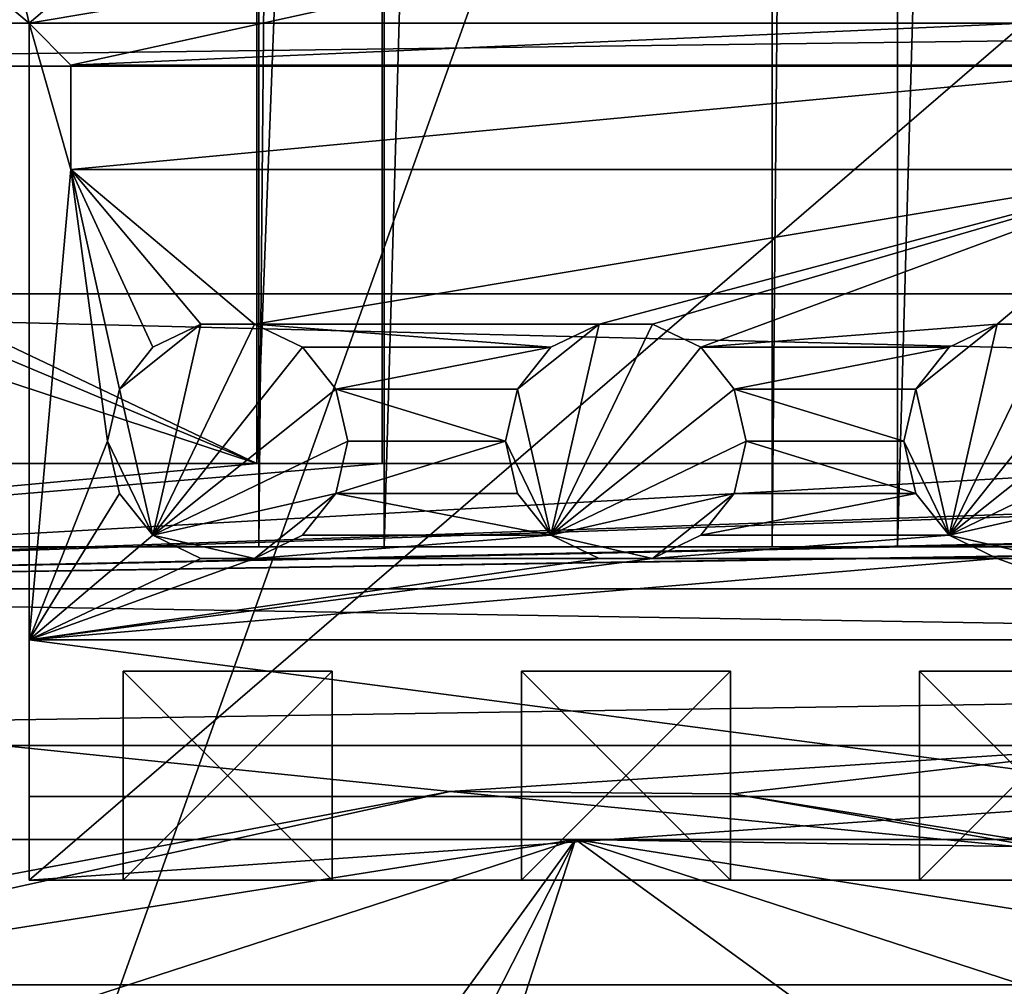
# Model space of a CAD drawing. Extents: x -3 to 104, y -79 to 161.
# Tile 32 of 203: x 15 to 25, y -4 to 5. Entities that reach past the tile are written whole.
import ezdxf

# ---------------------------------------------------------------- set-up
doc = ezdxf.new("R2010")
doc.units = 0
doc.header["$MEASUREMENT"] = 0

msp = doc.modelspace()

# ---------------------------------------------------------------- linework, layer by layer
for points in [[(17.620001, 130, -10.3), (13.91, 0, -10.3), (13.91, 130, -10.3)], [(17.620001, 0, -10.3), (13.91, 0, -10.3), (17.620001, 130, -10.3)], [(17.620001, 0, -71.599998), (17.620001, 130, -71.599998), (18.82, 130, -71.599998)], [(18.82, 0, -71.599998), (17.620001, 0, -71.599998), (18.82, 130, -71.599998)], [(17.620001, 130, -71.599998), (17.620001, 0, -10.3), (17.620001, 130, -10.3)], [(17.620001, 0, -71.599998), (17.620001, 0, -10.3), (17.620001, 130, -71.599998)], [(22.530001, 130, -10.3), (18.82, 0, -10.3), (18.82, 130, -10.3)], [(22.530001, 0, -10.3), (18.82, 0, -10.3), (22.530001, 130, -10.3)], [(18.82, 130, -10.3), (18.82, 0, -71.599998), (18.82, 130, -71.599998)], [(18.82, 0, -10.3), (18.82, 0, -71.599998), (18.82, 130, -10.3)], [(22.530001, 0, -71.599998), (22.530001, 130, -71.599998), (23.73, 130, -71.599998)], [(23.73, 0, -71.599998), (22.530001, 0, -71.599998), (23.73, 130, -71.599998)], [(22.530001, 130, -71.599998), (22.530001, 0, -10.3), (22.530001, 130, -10.3)], [(22.530001, 0, -71.599998), (22.530001, 0, -10.3), (22.530001, 130, -71.599998)], [(27.440001, 130, -10.3), (23.73, 0, -10.3), (23.73, 130, -10.3)], [(27.440001, 0, -10.3), (23.73, 0, -10.3), (27.440001, 130, -10.3)], [(23.73, 130, -10.3), (23.73, 0, -71.599998), (23.73, 130, -71.599998)], [(23.73, 0, -10.3), (23.73, 0, -71.599998), (23.73, 130, -10.3)], [(17.6, 0.8, -74.699997), (5.1713, 6.7213, -74.699997), (17.6, 32, -74.699997)], [(18.799999, 32, -76.900002), (17.6, 0.8, -76.900002), (17.6, 32, -76.900002)], [(18.799999, 0.8, -76.900002), (17.6, 0.8, -76.900002), (18.799999, 32, -76.900002)], [(17.6, 32, -76.900002), (17.6, 0.8, -76.900002), (17.6, 32, -74.699997)], [(17.6, 32, -74.699997), (17.6, 0.8, -76.900002), (17.6, 0.8, -74.699997)], [(38.599998, 32, -74.699997), (38.599998, 0.8, -74.699997), (18.799999, 32, -74.699997)], [(38.599998, 0.8, -74.699997), (18.799999, 0.8, -74.699997), (18.799999, 32, -74.699997)], [(18.799999, 0.8, -76.900002), (18.799999, 32, -74.699997), (18.799999, 0.8, -74.699997)], [(18.799999, 0.8, -76.900002), (18.799999, 32, -76.900002), (18.799999, 32, -74.699997)], [(4.8316, 4.4876), (35.717602, 20.393299), (4.3599, 5.0791)], [(4.8316, 4.4876), (36.411301, 19.523399), (35.717602, 20.393299)], [(4.5864, -4.1887, 55.700001), (77.586403, -4.1887, 55.700001), (10.1631, 20.052, 55.700001)], [(77.586403, -4.1887, 54.099998), (4.5864, -4.1887, 54.099998), (10.1631, 20.052, 54.099998)], [(10.1631, 20.052, 55.700001), (77.586403, -4.1887, 55.700001), (72.509804, 20.052, 55.700001)], [(77.586403, -4.1887, 54.099998), (10.1631, 20.052, 54.099998), (72.509804, 20.052, 54.099998)], [(5, 3.75), (36.411301, 19.523399), (4.8316, 4.4876)], [(5, 3.75), (37.4137, 19.040701), (36.411301, 19.523399)], [(15.471, 19.228001, 17.299999), (2.3, -43.349998, 17.299999), (8.9759, 19.1052, 17.299999)], [(60.471001, 19.228001, 17.299999), (2.3, -43.349998, 17.299999), (15.471, 19.228001, 17.299999)], [(60.471001, 19.228001, 17.299999), (98.300003, -43.349998, 17.299999), (2.3, -43.349998, 17.299999)], [(2.3, -43.349998, 18.9), (22.6359, 13.5513, 18.9), (8.197, 19.1052, 18.9)], [(4.3599, 2.4209), (38.526299, 19.040701), (4.8316, 3.0124)], [(4.3599, 2.4209), (96.240097, 2.4209), (38.526299, 19.040701)], [(4.8316, 3.0124), (37.4137, 19.040701), (5, 3.75)], [(4.8316, 3.0124), (38.526299, 19.040701), (37.4137, 19.040701)], [(2.3, -43.349998, 18.9), (45.495899, 13.5513, 18.9), (22.6359, 13.5513, 18.9)], [(34.91, -61.897999, 18.9), (45.495899, 13.5513, 18.9), (2.3, -43.349998, 18.9)], [(24.9464, 13.1113, 55.700001), (15.4214, 5.0113, 55.700001), (13.5164, 13.1113, 55.700001)], [(15.4214, 5.0113, 55.700001), (13.5164, 5.0113, 55.700001), (13.5164, 13.1113, 55.700001)], [(24.9464, 5.0113, 55.700001), (15.4214, 5.0113, 55.700001), (24.9464, 13.1113, 55.700001)], [(17.6, 0.8, -74.699997), (5.8216, 5.7481, -74.699997), (5.1713, 6.7213, -74.699997)], [(13.5164, 6.6113, 64.199997), (15.4214, 5.0113, 64.199997), (24.9464, 6.6113, 64.199997)], [(13.5164, 5.0113, 64.199997), (15.4214, 5.0113, 64.199997), (13.5164, 6.6113, 64.199997)], [(15.8214, 4.6113, 64.199997), (24.9464, 6.6113, 64.199997), (15.4214, 5.0113, 64.199997)], [(15.8214, 4.6113, 64.199997), (24.9464, 5.0113, 64.199997), (24.9464, 6.6113, 64.199997)], [(6.05, 4.6, -72.699997), (94.778397, 5.7481, -72.699997), (5.8216, 5.7481, -72.699997)], [(17.6, 0.8, -74.699997), (6.05, 4.6, -74.699997), (5.8216, 5.7481, -74.699997)], [(6.05, 4.6, -72.699997), (94.550003, 4.6, -72.699997), (94.778397, 5.7481, -72.699997)], [(13.5164, 5.0113, 64.199997), (13.5164, 5.0113, 55.700001), (15.4214, 5.0113, 64.199997)], [(15.4214, 5.0113, 64.199997), (13.5164, 5.0113, 55.700001), (15.4214, 5.0113, 55.700001)], [(15.8214, 3.6113, 64.199997), (15.8214, 4.6113, 64.199997), (15.4214, 5.0113, 64.199997)], [(15.4214, 5.0113, 64.199997), (15.4214, -0.8887, 64.199997), (15.8214, 3.6113, 64.199997)], [(15.4214, -3.1887, 55.700001), (15.4214, -2.3887, 60.200001), (15.4214, 5.0113, 55.700001)], [(15.4214, 5.0113, 55.700001), (15.4214, -2.3887, 60.200001), (15.4214, 5.0113, 64.199997)], [(15.4214, -2.3887, 60.200001), (15.4214, -0.8887, 64.199997), (15.4214, 5.0113, 64.199997)], [(26.8514, -3.1887, 55.700001), (15.4214, -3.1887, 55.700001), (24.9464, 5.0113, 55.700001)], [(24.9464, 5.0113, 55.700001), (15.4214, -3.1887, 55.700001), (15.4214, 5.0113, 55.700001)], [(15.8214, 4.6113, 64.199997), (26.451401, 4.6113, 64.199997), (24.9464, 5.0113, 64.199997)], [(6.05, -0.4, -72.699997), (94.550003, -0.4, -72.699997), (94.550003, 4.6, -72.699997)], [(6.05, -0.4, -72.699997), (94.550003, 4.6, -72.699997), (6.05, 4.6, -72.699997)], [(17.6, 0.8, -74.699997), (6.05, 0.8, -74.699997), (6.05, 4.6, -74.699997)], [(15.8214, 4.6113, 64.199997), (15.8214, 3.6113, 64.199997), (15.8214, 4.6113, 62.200001)], [(15.8214, 4.6113, 62.200001), (15.8214, 3.6113, 64.199997), (15.8214, 3.6113, 62.200001)], [(26.451401, 4.6113, 64.199997), (15.8214, 4.6113, 62.200001), (26.451401, 4.6113, 62.200001)], [(26.451401, 4.6113, 64.199997), (15.8214, 4.6113, 64.199997), (15.8214, 4.6113, 62.200001)], [(15.8214, 3.6113, 62.200001), (26.451401, 4.6113, 62.200001), (15.8214, 4.6113, 62.200001)], [(15.8214, 3.6113, 62.200001), (26.451401, 3.6113, 62.200001), (26.451401, 4.6113, 62.200001)], [(15.8214, 3.6113, 64.199997), (15.4214, -0.8887, 64.199997), (16.1714, 1.0113, 64.199997)], [(17.0655, 2.1325, 64.199997), (17.577299, 2.1325, 64.199997), (15.8214, 3.6113, 64.199997)], [(16.604401, 1.9104, 64.199997), (17.0655, 2.1325, 64.199997), (15.8214, 3.6113, 64.199997)], [(16.285299, 1.5103, 64.199997), (16.604401, 1.9104, 64.199997), (15.8214, 3.6113, 64.199997)], [(16.1714, 1.0113, 64.199997), (16.285299, 1.5103, 64.199997), (15.8214, 3.6113, 64.199997)], [(26.451401, 3.6113, 64.199997), (15.8214, 3.6113, 64.199997), (17.577299, 2.1325, 64.199997)], [(15.8214, 3.6113, 64.199997), (26.451401, 3.6113, 62.200001), (15.8214, 3.6113, 62.200001)], [(15.8214, 3.6113, 64.199997), (26.451401, 3.6113, 64.199997), (26.451401, 3.6113, 62.200001)], [(26.451401, 3.6113, 64.199997), (17.577299, 2.1325, 64.199997), (20.8755, 2.1325, 64.199997)], [(26.451401, 3.6113, 64.199997), (20.8755, 2.1325, 64.199997), (21.3873, 2.1325, 64.199997)], [(26.451401, 3.6113, 64.199997), (21.3873, 2.1325, 64.199997), (21.848499, 1.9104, 64.199997)], [(26.451401, 3.6113, 64.199997), (21.848499, 1.9104, 64.199997), (24.685499, 2.1325, 64.199997)], [(26.451401, 3.6113, 64.199997), (24.685499, 2.1325, 64.199997), (25.1973, 2.1325, 64.199997)], [(0, 0), (100.599998, 0), (4.3599, 2.4209)], [(4.3599, 2.4209), (100.599998, 0), (96.240097, 2.4209)], [(16.285299, 1.5103, 62.200001), (17.0655, 2.1325, 62.200001), (16.604401, 1.9104, 62.200001)], [(16.604401, 0.1122, 62.200001), (17.0655, 2.1325, 62.200001), (16.285299, 1.5103, 62.200001)], [(16.604401, 0.1122, 62.200001), (18.0385, 1.9104, 62.200001), (17.577299, 2.1325, 62.200001)], [(16.604401, 0.1122, 62.200001), (17.577299, 2.1325, 62.200001), (17.0655, 2.1325, 62.200001)], [(17.0655, 2.1325, 62.200001), (16.604401, 1.9104, 64.199997), (16.604401, 1.9104, 62.200001)], [(17.0655, 2.1325, 64.199997), (16.604401, 1.9104, 64.199997), (17.0655, 2.1325, 62.200001)], [(17.577299, 2.1325, 62.200001), (17.0655, 2.1325, 64.199997), (17.0655, 2.1325, 62.200001)], [(17.577299, 2.1325, 64.199997), (17.0655, 2.1325, 64.199997), (17.577299, 2.1325, 62.200001)], [(17.577299, 2.1325, 64.199997), (18.0385, 1.9104, 64.199997), (20.4144, 1.9104, 64.199997)], [(17.577299, 2.1325, 64.199997), (20.4144, 1.9104, 64.199997), (20.8755, 2.1325, 64.199997)], [(18.0385, 1.9104, 62.200001), (17.577299, 2.1325, 64.199997), (17.577299, 2.1325, 62.200001)], [(18.0385, 1.9104, 64.199997), (17.577299, 2.1325, 64.199997), (18.0385, 1.9104, 62.200001)], [(20.095301, 1.5103, 62.200001), (20.8755, 2.1325, 62.200001), (20.4144, 1.9104, 62.200001)], [(20.4144, 0.1122, 62.200001), (20.8755, 2.1325, 62.200001), (20.095301, 1.5103, 62.200001)], [(20.4144, 0.1122, 62.200001), (21.848499, 1.9104, 62.200001), (21.3873, 2.1325, 62.200001)], [(20.4144, 0.1122, 62.200001), (21.3873, 2.1325, 62.200001), (20.8755, 2.1325, 62.200001)], [(20.8755, 2.1325, 62.200001), (20.4144, 1.9104, 64.199997), (20.4144, 1.9104, 62.200001)], [(20.8755, 2.1325, 64.199997), (20.4144, 1.9104, 64.199997), (20.8755, 2.1325, 62.200001)], [(21.3873, 2.1325, 62.200001), (20.8755, 2.1325, 64.199997), (20.8755, 2.1325, 62.200001)], [(21.3873, 2.1325, 64.199997), (20.8755, 2.1325, 64.199997), (21.3873, 2.1325, 62.200001)], [(21.848499, 1.9104, 62.200001), (21.3873, 2.1325, 64.199997), (21.3873, 2.1325, 62.200001)], [(21.848499, 1.9104, 64.199997), (21.3873, 2.1325, 64.199997), (21.848499, 1.9104, 62.200001)], [(24.685499, 2.1325, 64.199997), (21.848499, 1.9104, 64.199997), (24.2244, 1.9104, 64.199997)], [(23.9053, 1.5103, 62.200001), (24.685499, 2.1325, 62.200001), (24.2244, 1.9104, 62.200001)], [(24.2244, 0.1122, 62.200001), (24.685499, 2.1325, 62.200001), (23.9053, 1.5103, 62.200001)], [(24.2244, 0.1122, 62.200001), (25.658501, 1.9104, 62.200001), (25.1973, 2.1325, 62.200001)], [(24.2244, 0.1122, 62.200001), (25.1973, 2.1325, 62.200001), (24.685499, 2.1325, 62.200001)], [(24.685499, 2.1325, 62.200001), (24.2244, 1.9104, 64.199997), (24.2244, 1.9104, 62.200001)], [(24.685499, 2.1325, 64.199997), (24.2244, 1.9104, 64.199997), (24.685499, 2.1325, 62.200001)], [(25.1973, 2.1325, 62.200001), (24.685499, 2.1325, 64.199997), (24.685499, 2.1325, 62.200001)], [(25.1973, 2.1325, 64.199997), (24.685499, 2.1325, 64.199997), (25.1973, 2.1325, 62.200001)], [(16.604401, 1.9104, 62.200001), (16.285299, 1.5103, 64.199997), (16.285299, 1.5103, 62.200001)], [(16.604401, 1.9104, 64.199997), (16.285299, 1.5103, 64.199997), (16.604401, 1.9104, 62.200001)], [(16.604401, 0.1122, 62.200001), (18.357599, 1.5103, 62.200001), (18.0385, 1.9104, 62.200001)], [(18.357599, 1.5103, 64.199997), (20.4144, 1.9104, 64.199997), (18.0385, 1.9104, 64.199997)], [(18.357599, 1.5103, 62.200001), (18.0385, 1.9104, 64.199997), (18.0385, 1.9104, 62.200001)], [(18.357599, 1.5103, 64.199997), (18.0385, 1.9104, 64.199997), (18.357599, 1.5103, 62.200001)], [(18.357599, 1.5103, 64.199997), (20.095301, 1.5103, 64.199997), (20.4144, 1.9104, 64.199997)], [(20.4144, 1.9104, 62.200001), (20.095301, 1.5103, 64.199997), (20.095301, 1.5103, 62.200001)], [(20.4144, 1.9104, 64.199997), (20.095301, 1.5103, 64.199997), (20.4144, 1.9104, 62.200001)], [(20.4144, 0.1122, 62.200001), (22.167601, 1.5103, 62.200001), (21.848499, 1.9104, 62.200001)], [(22.167601, 1.5103, 64.199997), (24.2244, 1.9104, 64.199997), (21.848499, 1.9104, 64.199997)], [(22.167601, 1.5103, 62.200001), (21.848499, 1.9104, 64.199997), (21.848499, 1.9104, 62.200001)], [(22.167601, 1.5103, 64.199997), (21.848499, 1.9104, 64.199997), (22.167601, 1.5103, 62.200001)], [(22.167601, 1.5103, 64.199997), (23.9053, 1.5103, 64.199997), (24.2244, 1.9104, 64.199997)], [(24.2244, 1.9104, 62.200001), (23.9053, 1.5103, 64.199997), (23.9053, 1.5103, 62.200001)], [(24.2244, 1.9104, 64.199997), (23.9053, 1.5103, 64.199997), (24.2244, 1.9104, 62.200001)], [(24.2244, 0.1122, 62.200001), (25.9776, 1.5103, 62.200001), (25.658501, 1.9104, 62.200001)], [(16.604401, 0.1122, 62.200001), (16.285299, 1.5103, 62.200001), (16.1714, 1.0113, 62.200001)], [(16.285299, 1.5103, 62.200001), (16.1714, 1.0113, 64.199997), (16.1714, 1.0113, 62.200001)], [(16.285299, 1.5103, 64.199997), (16.1714, 1.0113, 64.199997), (16.285299, 1.5103, 62.200001)], [(16.604401, 0.1122, 62.200001), (18.471399, 1.0113, 62.200001), (18.357599, 1.5103, 62.200001)], [(18.357599, 1.5103, 64.199997), (19.9814, 1.0113, 64.199997), (20.095301, 1.5103, 64.199997)], [(18.471399, 1.0113, 64.199997), (19.9814, 1.0113, 64.199997), (18.357599, 1.5103, 64.199997)], [(18.471399, 1.0113, 62.200001), (18.357599, 1.5103, 64.199997), (18.357599, 1.5103, 62.200001)], [(18.471399, 1.0113, 64.199997), (18.357599, 1.5103, 64.199997), (18.471399, 1.0113, 62.200001)], [(20.4144, 0.1122, 62.200001), (20.095301, 1.5103, 62.200001), (19.9814, 1.0113, 62.200001)], [(20.095301, 1.5103, 62.200001), (19.9814, 1.0113, 64.199997), (19.9814, 1.0113, 62.200001)], [(20.095301, 1.5103, 64.199997), (19.9814, 1.0113, 64.199997), (20.095301, 1.5103, 62.200001)], [(20.4144, 0.1122, 62.200001), (22.281401, 1.0113, 62.200001), (22.167601, 1.5103, 62.200001)], [(22.167601, 1.5103, 64.199997), (23.791401, 1.0113, 64.199997), (23.9053, 1.5103, 64.199997)], [(22.281401, 1.0113, 64.199997), (23.791401, 1.0113, 64.199997), (22.167601, 1.5103, 64.199997)], [(22.281401, 1.0113, 62.200001), (22.167601, 1.5103, 64.199997), (22.167601, 1.5103, 62.200001)], [(22.281401, 1.0113, 64.199997), (22.167601, 1.5103, 64.199997), (22.281401, 1.0113, 62.200001)], [(24.2244, 0.1122, 62.200001), (23.9053, 1.5103, 62.200001), (23.791401, 1.0113, 62.200001)], [(23.9053, 1.5103, 62.200001), (23.791401, 1.0113, 64.199997), (23.791401, 1.0113, 62.200001)], [(23.9053, 1.5103, 64.199997), (23.791401, 1.0113, 64.199997), (23.9053, 1.5103, 62.200001)], [(24.2244, 0.1122, 62.200001), (26.0914, 1.0113, 62.200001), (25.9776, 1.5103, 62.200001)], [(15.4214, -0.8887, 64.199997), (16.285299, 0.5123, 64.199997), (16.1714, 1.0113, 64.199997)], [(16.1714, 1.0113, 62.200001), (16.285299, 0.5123, 64.199997), (16.285299, 0.5123, 62.200001)], [(16.1714, 1.0113, 64.199997), (16.285299, 0.5123, 64.199997), (16.1714, 1.0113, 62.200001)], [(16.604401, 0.1122, 62.200001), (16.1714, 1.0113, 62.200001), (16.285299, 0.5123, 62.200001)], [(16.604401, 0.1122, 62.200001), (18.357599, 0.5123, 62.200001), (18.471399, 1.0113, 62.200001)], [(18.357599, 0.5123, 64.199997), (20.095301, 0.5123, 64.199997), (19.9814, 1.0113, 64.199997)], [(18.357599, 0.5123, 64.199997), (19.9814, 1.0113, 64.199997), (18.471399, 1.0113, 64.199997)], [(18.357599, 0.5123, 62.200001), (18.471399, 1.0113, 64.199997), (18.471399, 1.0113, 62.200001)], [(18.357599, 0.5123, 64.199997), (18.471399, 1.0113, 64.199997), (18.357599, 0.5123, 62.200001)], [(19.9814, 1.0113, 62.200001), (20.095301, 0.5123, 64.199997), (20.095301, 0.5123, 62.200001)], [(19.9814, 1.0113, 64.199997), (20.095301, 0.5123, 64.199997), (19.9814, 1.0113, 62.200001)], [(20.4144, 0.1122, 62.200001), (19.9814, 1.0113, 62.200001), (20.095301, 0.5123, 62.200001)], [(20.4144, 0.1122, 62.200001), (22.167601, 0.5123, 62.200001), (22.281401, 1.0113, 62.200001)], [(22.167601, 0.5123, 64.199997), (23.9053, 0.5123, 64.199997), (22.281401, 1.0113, 64.199997)], [(22.167601, 0.5123, 62.200001), (22.281401, 1.0113, 64.199997), (22.281401, 1.0113, 62.200001)], [(22.167601, 0.5123, 64.199997), (22.281401, 1.0113, 64.199997), (22.167601, 0.5123, 62.200001)], [(22.281401, 1.0113, 64.199997), (23.9053, 0.5123, 64.199997), (23.791401, 1.0113, 64.199997)], [(23.791401, 1.0113, 62.200001), (23.9053, 0.5123, 64.199997), (23.9053, 0.5123, 62.200001)], [(23.791401, 1.0113, 64.199997), (23.9053, 0.5123, 64.199997), (23.791401, 1.0113, 62.200001)], [(24.2244, 0.1122, 62.200001), (23.791401, 1.0113, 62.200001), (23.9053, 0.5123, 62.200001)], [(24.2244, 0.1122, 62.200001), (25.9776, 0.5123, 62.200001), (26.0914, 1.0113, 62.200001)], [(17.6, 0.8, -76.900002), (4.55, -0.4, -76.900002), (6.05, 0.8, -76.900002)], [(96.050003, -0.4, -76.900002), (4.55, -0.4, -76.900002), (83, 0.8, -76.900002)], [(83, 0.8, -76.900002), (4.55, -0.4, -76.900002), (81.800003, 0.8, -76.900002)], [(81.800003, 0.8, -76.900002), (4.55, -0.4, -76.900002), (62, 0.8, -76.900002)], [(62, 0.8, -76.900002), (4.55, -0.4, -76.900002), (60.799999, 0.8, -76.900002)], [(60.799999, 0.8, -76.900002), (4.55, -0.4, -76.900002), (39.799999, 0.8, -76.900002)], [(39.799999, 0.8, -76.900002), (4.55, -0.4, -76.900002), (38.599998, 0.8, -76.900002)], [(38.599998, 0.8, -76.900002), (4.55, -0.4, -76.900002), (18.799999, 0.8, -76.900002)], [(18.799999, 0.8, -76.900002), (4.55, -0.4, -76.900002), (17.6, 0.8, -76.900002)], [(17.6, 0.8, -76.900002), (6.05, 0.8, -76.900002), (17.6, 0.8, -74.699997)], [(17.6, 0.8, -74.699997), (6.05, 0.8, -76.900002), (6.05, 0.8, -74.699997)], [(38.599998, 0.8, -76.900002), (18.799999, 0.8, -76.900002), (38.599998, 0.8, -74.699997)], [(38.599998, 0.8, -74.699997), (18.799999, 0.8, -76.900002), (18.799999, 0.8, -74.699997)], [(15.4214, -0.8887, 64.199997), (16.604401, 0.1122, 64.199997), (16.285299, 0.5123, 64.199997)], [(16.285299, 0.5123, 62.200001), (16.604401, 0.1122, 64.199997), (16.604401, 0.1122, 62.200001)], [(16.285299, 0.5123, 64.199997), (16.604401, 0.1122, 64.199997), (16.285299, 0.5123, 62.200001)], [(16.604401, 0.1122, 62.200001), (17.577299, -0.1099, 62.200001), (18.357599, 0.5123, 62.200001)], [(17.577299, -0.1099, 62.200001), (18.0385, 0.1122, 62.200001), (18.357599, 0.5123, 62.200001)], [(18.0385, 0.1122, 64.199997), (20.4144, 0.1122, 64.199997), (18.357599, 0.5123, 64.199997)], [(18.0385, 0.1122, 62.200001), (18.357599, 0.5123, 64.199997), (18.357599, 0.5123, 62.200001)], [(18.0385, 0.1122, 64.199997), (18.357599, 0.5123, 64.199997), (18.0385, 0.1122, 62.200001)], [(18.357599, 0.5123, 64.199997), (20.4144, 0.1122, 64.199997), (20.095301, 0.5123, 64.199997)], [(20.095301, 0.5123, 62.200001), (20.4144, 0.1122, 64.199997), (20.4144, 0.1122, 62.200001)], [(20.095301, 0.5123, 64.199997), (20.4144, 0.1122, 64.199997), (20.095301, 0.5123, 62.200001)], [(20.4144, 0.1122, 62.200001), (21.3873, -0.1099, 62.200001), (22.167601, 0.5123, 62.200001)], [(21.3873, -0.1099, 62.200001), (21.848499, 0.1122, 62.200001), (22.167601, 0.5123, 62.200001)], [(21.848499, 0.1122, 64.199997), (23.9053, 0.5123, 64.199997), (22.167601, 0.5123, 64.199997)], [(21.848499, 0.1122, 64.199997), (24.2244, 0.1122, 64.199997), (23.9053, 0.5123, 64.199997)], [(21.848499, 0.1122, 62.200001), (22.167601, 0.5123, 64.199997), (22.167601, 0.5123, 62.200001)], [(21.848499, 0.1122, 64.199997), (22.167601, 0.5123, 64.199997), (21.848499, 0.1122, 62.200001)], [(23.9053, 0.5123, 62.200001), (24.2244, 0.1122, 64.199997), (24.2244, 0.1122, 62.200001)], [(23.9053, 0.5123, 64.199997), (24.2244, 0.1122, 64.199997), (23.9053, 0.5123, 62.200001)], [(24.2244, 0.1122, 62.200001), (25.1973, -0.1099, 62.200001), (25.9776, 0.5123, 62.200001)], [(15.4214, -0.8887, 64.199997), (17.0655, -0.1099, 64.199997), (16.604401, 0.1122, 64.199997)], [(16.604401, 0.1122, 62.200001), (17.0655, -0.1099, 64.199997), (17.0655, -0.1099, 62.200001)], [(16.604401, 0.1122, 64.199997), (17.0655, -0.1099, 64.199997), (16.604401, 0.1122, 62.200001)], [(16.604401, 0.1122, 62.200001), (17.0655, -0.1099, 62.200001), (17.577299, -0.1099, 62.200001)], [(17.577299, -0.1099, 64.199997), (20.8755, -0.1099, 64.199997), (20.4144, 0.1122, 64.199997)], [(17.577299, -0.1099, 64.199997), (20.4144, 0.1122, 64.199997), (18.0385, 0.1122, 64.199997)], [(17.577299, -0.1099, 62.200001), (18.0385, 0.1122, 64.199997), (18.0385, 0.1122, 62.200001)], [(17.577299, -0.1099, 64.199997), (18.0385, 0.1122, 64.199997), (17.577299, -0.1099, 62.200001)], [(20.4144, 0.1122, 62.200001), (20.8755, -0.1099, 64.199997), (20.8755, -0.1099, 62.200001)], [(20.4144, 0.1122, 64.199997), (20.8755, -0.1099, 64.199997), (20.4144, 0.1122, 62.200001)], [(20.4144, 0.1122, 62.200001), (20.8755, -0.1099, 62.200001), (21.3873, -0.1099, 62.200001)], [(21.3873, -0.1099, 64.199997), (24.2244, 0.1122, 64.199997), (21.848499, 0.1122, 64.199997)], [(21.3873, -0.1099, 64.199997), (24.685499, -0.1099, 64.199997), (24.2244, 0.1122, 64.199997)], [(21.3873, -0.1099, 62.200001), (21.848499, 0.1122, 64.199997), (21.848499, 0.1122, 62.200001)], [(21.3873, -0.1099, 64.199997), (21.848499, 0.1122, 64.199997), (21.3873, -0.1099, 62.200001)], [(24.2244, 0.1122, 62.200001), (24.685499, -0.1099, 64.199997), (24.685499, -0.1099, 62.200001)], [(24.2244, 0.1122, 64.199997), (24.685499, -0.1099, 64.199997), (24.2244, 0.1122, 62.200001)], [(24.2244, 0.1122, 62.200001), (24.685499, -0.1099, 62.200001), (25.1973, -0.1099, 62.200001)], [(100.599998, 0), (0, 0), (51.990002, 0, -10.3)], [(48.279999, 0, -10.3), (0, 0), (47.080002, 0, -10.3)], [(51.990002, 0, -10.3), (0, 0), (48.279999, 0, -10.3)], [(47.080002, 0, -10.3), (0, 0), (43.369999, 0, -10.3)], [(43.369999, 0, -10.3), (0, 0), (7.8, 0, -3.5)], [(43.369999, 0, -10.3), (7.8, 0, -3.5), (42.169998, 0, -10.3)], [(38.459999, 0, -10.3), (7.8, 0, -3.5), (37.259998, 0, -10.3)], [(42.169998, 0, -10.3), (7.8, 0, -3.5), (38.459999, 0, -10.3)], [(33.549999, 0, -10.3), (7.8, 0, -3.5), (32.349998, 0, -10.3)], [(37.259998, 0, -10.3), (7.8, 0, -3.5), (33.549999, 0, -10.3)], [(32.349998, 0, -10.3), (7.8, 0, -3.5), (28.639999, 0, -10.3)], [(28.639999, 0, -10.3), (7.8, 0, -3.5), (27.440001, 0, -10.3)], [(27.440001, 0, -10.3), (7.8, 0, -3.5), (23.73, 0, -10.3)], [(22.530001, 0, -10.3), (7.8, 0, -3.5), (18.82, 0, -10.3)], [(23.73, 0, -10.3), (7.8, 0, -3.5), (22.530001, 0, -10.3)], [(18.82, 0, -10.3), (7.8, 0, -3.5), (17.620001, 0, -10.3)], [(7.8, 0, -3.5), (13.91, 0, -10.3), (17.620001, 0, -10.3)], [(18.82, 0, -10.3), (17.620001, 0, -71.599998), (18.82, 0, -71.599998)], [(17.620001, 0, -10.3), (17.620001, 0, -71.599998), (18.82, 0, -10.3)], [(22.530001, 0, -10.3), (23.73, 0, -71.599998), (23.73, 0, -10.3)], [(22.530001, 0, -10.3), (22.530001, 0, -71.599998), (23.73, 0, -71.599998)], [(15.4214, -0.8887, 64.199997), (17.577299, -0.1099, 64.199997), (17.0655, -0.1099, 64.199997)], [(15.4214, -0.8887, 64.199997), (26.8514, -0.8887, 64.199997), (24.685499, -0.1099, 64.199997)], [(15.4214, -0.8887, 64.199997), (24.685499, -0.1099, 64.199997), (21.3873, -0.1099, 64.199997)], [(15.4214, -0.8887, 64.199997), (21.3873, -0.1099, 64.199997), (20.8755, -0.1099, 64.199997)], [(15.4214, -0.8887, 64.199997), (20.8755, -0.1099, 64.199997), (17.577299, -0.1099, 64.199997)], [(17.0655, -0.1099, 62.200001), (17.577299, -0.1099, 64.199997), (17.577299, -0.1099, 62.200001)], [(17.0655, -0.1099, 64.199997), (17.577299, -0.1099, 64.199997), (17.0655, -0.1099, 62.200001)], [(20.8755, -0.1099, 62.200001), (21.3873, -0.1099, 64.199997), (21.3873, -0.1099, 62.200001)], [(20.8755, -0.1099, 64.199997), (21.3873, -0.1099, 64.199997), (20.8755, -0.1099, 62.200001)], [(24.685499, -0.1099, 64.199997), (26.8514, -0.8887, 64.199997), (25.1973, -0.1099, 64.199997)], [(24.685499, -0.1099, 62.200001), (25.1973, -0.1099, 64.199997), (25.1973, -0.1099, 62.200001)], [(24.685499, -0.1099, 64.199997), (25.1973, -0.1099, 64.199997), (24.685499, -0.1099, 62.200001)], [(100.849998, -1.9, -6.2), (-0.25, -1.9, -6.2), (94.550003, -0.4, -6.2)], [(94.550003, -0.4, -6.2), (-0.25, -1.9, -6.2), (6.05, -0.4, -6.2)], [(6.05, -0.4, -72.699997), (4.55, -0.4, -76.900002), (96.050003, -0.4, -76.900002)], [(6.05, -0.4, -3.5), (4.8, -0.4, 6.8), (95.800003, -0.4, 6.8)], [(4.8, -0.4, 6.8), (95.800003, -1.9, 6.8), (95.800003, -0.4, 6.8)], [(4.8, -1.9, 6.8), (95.800003, -1.9, 6.8), (4.8, -0.4, 6.8)], [(94.550003, -0.4, -72.699997), (6.05, -0.4, -72.699997), (96.050003, -0.4, -76.900002)], [(6.05, -0.4, -3.5), (95.800003, -0.4, 6.8), (94.550003, -0.4, -3.5)], [(6.05, -0.4, -6.2), (94.550003, -0.4, -3.5), (94.550003, -0.4, -6.2)], [(6.05, -0.4, -6.2), (6.05, -0.4, -3.5), (94.550003, -0.4, -3.5)], [(15.4214, -0.8887, 64.199997), (26.8514, -2.3887, 60.200001), (26.8514, -0.8887, 64.199997)], [(15.4214, -2.3887, 60.200001), (26.8514, -2.3887, 60.200001), (15.4214, -0.8887, 64.199997)], [(16.3214, -3.1887, 56.700001), (18.3214, -3.1887, 56.700001), (16.3214, -1.1887, 56.700001)], [(16.3214, -1.1887, 56.700001), (18.3214, -3.1887, 56.700001), (18.3214, -1.1887, 56.700001)], [(16.3214, -3.1887, 58.700001), (16.3214, -3.1887, 56.700001), (16.3214, -1.1887, 58.700001)], [(16.3214, -1.1887, 58.700001), (16.3214, -3.1887, 56.700001), (16.3214, -1.1887, 56.700001)], [(18.3214, -3.1887, 58.700001), (16.3214, -3.1887, 58.700001), (18.3214, -1.1887, 58.700001)], [(18.3214, -1.1887, 58.700001), (16.3214, -3.1887, 58.700001), (16.3214, -1.1887, 58.700001)], [(16.3214, -1.1887, 58.700001), (16.3214, -1.1887, 56.700001), (18.3214, -1.1887, 56.700001)], [(16.3214, -1.1887, 58.700001), (18.3214, -1.1887, 56.700001), (18.3214, -1.1887, 58.700001)], [(18.3214, -3.1887, 56.700001), (18.3214, -3.1887, 58.700001), (18.3214, -1.1887, 56.700001)], [(18.3214, -1.1887, 56.700001), (18.3214, -3.1887, 58.700001), (18.3214, -1.1887, 58.700001)], [(20.131399, -3.1887, 56.700001), (22.131399, -3.1887, 56.700001), (20.131399, -1.1887, 56.700001)], [(20.131399, -1.1887, 56.700001), (22.131399, -3.1887, 56.700001), (22.131399, -1.1887, 56.700001)], [(20.131399, -3.1887, 58.700001), (20.131399, -3.1887, 56.700001), (20.131399, -1.1887, 58.700001)], [(20.131399, -1.1887, 58.700001), (20.131399, -3.1887, 56.700001), (20.131399, -1.1887, 56.700001)], [(22.131399, -3.1887, 58.700001), (20.131399, -3.1887, 58.700001), (22.131399, -1.1887, 58.700001)], [(22.131399, -1.1887, 58.700001), (20.131399, -3.1887, 58.700001), (20.131399, -1.1887, 58.700001)], [(20.131399, -1.1887, 58.700001), (20.131399, -1.1887, 56.700001), (22.131399, -1.1887, 56.700001)], [(20.131399, -1.1887, 58.700001), (22.131399, -1.1887, 56.700001), (22.131399, -1.1887, 58.700001)], [(22.131399, -3.1887, 56.700001), (22.131399, -3.1887, 58.700001), (22.131399, -1.1887, 56.700001)], [(22.131399, -1.1887, 56.700001), (22.131399, -3.1887, 58.700001), (22.131399, -1.1887, 58.700001)], [(23.941401, -3.1887, 56.700001), (25.941401, -3.1887, 56.700001), (23.941401, -1.1887, 56.700001)], [(23.941401, -1.1887, 56.700001), (25.941401, -3.1887, 56.700001), (25.941401, -1.1887, 56.700001)], [(23.941401, -3.1887, 58.700001), (23.941401, -3.1887, 56.700001), (23.941401, -1.1887, 58.700001)], [(23.941401, -1.1887, 58.700001), (23.941401, -3.1887, 56.700001), (23.941401, -1.1887, 56.700001)], [(25.941401, -3.1887, 58.700001), (23.941401, -3.1887, 58.700001), (25.941401, -1.1887, 58.700001)], [(25.941401, -1.1887, 58.700001), (23.941401, -3.1887, 58.700001), (23.941401, -1.1887, 58.700001)], [(23.941401, -1.1887, 58.700001), (23.941401, -1.1887, 56.700001), (25.941401, -1.1887, 56.700001)], [(23.941401, -1.1887, 58.700001), (25.941401, -1.1887, 56.700001), (25.941401, -1.1887, 58.700001)], [(-0.25, -1.9, -6.2), (26.134501, -1.9, -1.6), (15.1655, -1.9, -1.6)], [(-0.25, -1.9, -6.2), (100.849998, -1.9, -6.2), (74.4655, -1.9, -1.6)], [(-0.25, -1.9, -6.2), (74.4655, -1.9, -1.6), (26.134501, -1.9, -1.6)], [(95.800003, -1.9, 6.8), (4.8, -1.9, 6.8), (15.1655, -1.9, 5.3)], [(14.1821, -3.5022, 5.3), (19.449699, -2.3401, 5.3), (15.1655, -1.9, 5.3)], [(95.800003, -1.9, 6.8), (15.1655, -1.9, 5.3), (26.134501, -1.9, 5.3)], [(19.449699, -2.3401, 5.3), (26.134501, -1.9, 5.3), (15.1655, -1.9, 5.3)], [(15.1655, -1.9, -1.6), (19.449699, -2.3401, -1.6), (15.2226, -3.1377, -1.6)], [(15.1655, -1.9, -1.6), (26.134501, -1.9, -1.6), (19.449699, -2.3401, -1.6)], [(19.449699, -2.3401, 5.3), (25.290899, -2.9086, 5.3), (26.134501, -1.9, 5.3)], [(19.449699, -2.3401, -1.6), (26.134501, -1.9, -1.6), (22.1513, -2.3627, -1.6)], [(22.1513, -2.3627, -1.6), (26.134501, -1.9, -1.6), (24.819099, -2.7895, -1.6)], [(15.2226, -3.1377, -1.6), (19.449699, -2.3401, 5.3), (14.1821, -3.5022, 5.3)], [(15.2226, -3.1377, -1.6), (19.449699, -2.3401, -1.6), (19.449699, -2.3401, 5.3)], [(19.449699, -2.3401, -1.6), (22.1513, -2.3627, -1.6), (19.449699, -2.3401, 5.3)], [(19.449699, -2.3401, 5.3), (22.1513, -2.3627, -1.6), (25.290899, -2.9086, 5.3)], [(26.8514, -2.3887, 60.200001), (15.4214, -2.3887, 60.200001), (15.4214, -3.1887, 60.200001)], [(26.8514, -2.3887, 60.200001), (15.4214, -3.1887, 60.200001), (26.8514, -3.1887, 60.200001)], [(15.4214, -3.1887, 55.700001), (15.4214, -3.1887, 60.200001), (15.4214, -2.3887, 60.200001)], [(22.1513, -2.3627, -1.6), (24.819099, -2.7895, -1.6), (25.290899, -2.9086, 5.3)], [(2.15, -2.8, 6.9), (56.005001, -19.3501, 6.9), (98.449997, -2.8, 6.9)], [(2.15, -2.8, 6.9), (5.3288, -5.51, 6.9), (56.005001, -19.3501, 6.9)], [(2.15, -2.8, 5.3), (2.15, -2.8, 6.9), (20.65, -2.8, 5.3)], [(2.15, -2.8, 6.9), (98.449997, -2.8, 6.9), (20.65, -2.8, 5.3)], [(15.2422, -3.6565, 5.3), (2.15, -2.8, 5.3), (20.65, -2.8, 5.3)], [(20.65, -2.8, -63.099998), (4.0065, -25.7078, -63.099998), (10.3638, -6.1422, -63.099998)], [(20.65, -2.8, -63.099998), (6.4922, -30.586201, -63.099998), (4.0065, -25.7078, -63.099998)], [(10.3638, -34.457802, -63.099998), (6.4922, -30.586201, -63.099998), (20.65, -2.8, -63.099998)], [(20.65, -2.8, -63.099998), (10.3638, -6.1422, -63.099998), (15.2422, -3.6565, -63.099998)], [(37.293499, -14.8922, -63.099998), (10.3638, -34.457802, -63.099998), (20.65, -2.8, -63.099998)], [(15.2422, -3.6565, 5.3), (20.65, -2.8, -63.099998), (15.2422, -3.6565, -63.099998)], [(15.2422, -3.6565, 5.3), (20.65, -2.8, 5.3), (20.65, -2.8, -63.099998)], [(20.65, -2.8, 5.3), (98.449997, -2.8, 6.9), (79.949997, -2.8, 5.3)], [(74.542198, -3.6565, 5.3), (20.65, -2.8, 5.3), (79.949997, -2.8, 5.3)], [(26.0578, -3.6565, 5.3), (20.65, -2.8, 5.3), (74.542198, -3.6565, 5.3)], [(20.65, -2.8, 5.3), (26.0578, -3.6565, -63.099998), (20.65, -2.8, -63.099998)], [(20.65, -2.8, 5.3), (26.0578, -3.6565, 5.3), (26.0578, -3.6565, -63.099998)], [(30.936199, -6.1422, -63.099998), (20.65, -2.8, -63.099998), (26.0578, -3.6565, -63.099998)], [(37.293499, -14.8922, -63.099998), (20.65, -2.8, -63.099998), (30.936199, -6.1422, -63.099998)], [(20.131399, -3.1887, 56.700001), (15.4214, -3.1887, 55.700001), (22.131399, -3.1887, 56.700001)], [(22.131399, -3.1887, 56.700001), (15.4214, -3.1887, 55.700001), (26.8514, -3.1887, 55.700001)], [(18.3214, -3.1887, 56.700001), (15.4214, -3.1887, 55.700001), (20.131399, -3.1887, 56.700001)], [(18.3214, -3.1887, 56.700001), (16.3214, -3.1887, 56.700001), (15.4214, -3.1887, 55.700001)], [(16.3214, -3.1887, 56.700001), (16.3214, -3.1887, 58.700001), (15.4214, -3.1887, 55.700001)], [(18.3214, -3.1887, 58.700001), (15.4214, -3.1887, 60.200001), (16.3214, -3.1887, 58.700001)], [(20.131399, -3.1887, 58.700001), (15.4214, -3.1887, 60.200001), (18.3214, -3.1887, 58.700001)], [(16.3214, -3.1887, 58.700001), (15.4214, -3.1887, 60.200001), (15.4214, -3.1887, 55.700001)], [(26.8514, -3.1887, 60.200001), (15.4214, -3.1887, 60.200001), (22.131399, -3.1887, 58.700001)], [(22.131399, -3.1887, 58.700001), (15.4214, -3.1887, 60.200001), (20.131399, -3.1887, 58.700001)], [(20.131399, -3.1887, 56.700001), (20.131399, -3.1887, 58.700001), (18.3214, -3.1887, 56.700001)], [(20.131399, -3.1887, 58.700001), (18.3214, -3.1887, 58.700001), (18.3214, -3.1887, 56.700001)], [(23.941401, -3.1887, 56.700001), (22.131399, -3.1887, 56.700001), (26.8514, -3.1887, 55.700001)], [(23.941401, -3.1887, 56.700001), (23.941401, -3.1887, 58.700001), (22.131399, -3.1887, 56.700001)], [(26.8514, -3.1887, 60.200001), (22.131399, -3.1887, 58.700001), (23.941401, -3.1887, 58.700001)], [(23.941401, -3.1887, 58.700001), (22.131399, -3.1887, 58.700001), (22.131399, -3.1887, 56.700001)], [(25.941401, -3.1887, 56.700001), (23.941401, -3.1887, 56.700001), (26.8514, -3.1887, 55.700001)], [(26.8514, -3.1887, 60.200001), (23.941401, -3.1887, 58.700001), (25.941401, -3.1887, 58.700001)], [(77.586403, -4.1887, 54.099998), (4.5864, -4.1887, 55.700001), (4.5864, -4.1887, 54.099998)], [(77.586403, -4.1887, 55.700001), (4.5864, -4.1887, 55.700001), (77.586403, -4.1887, 54.099998)]]:
    msp.add_3dface(points)

doc.saveas('drawing.dxf')
